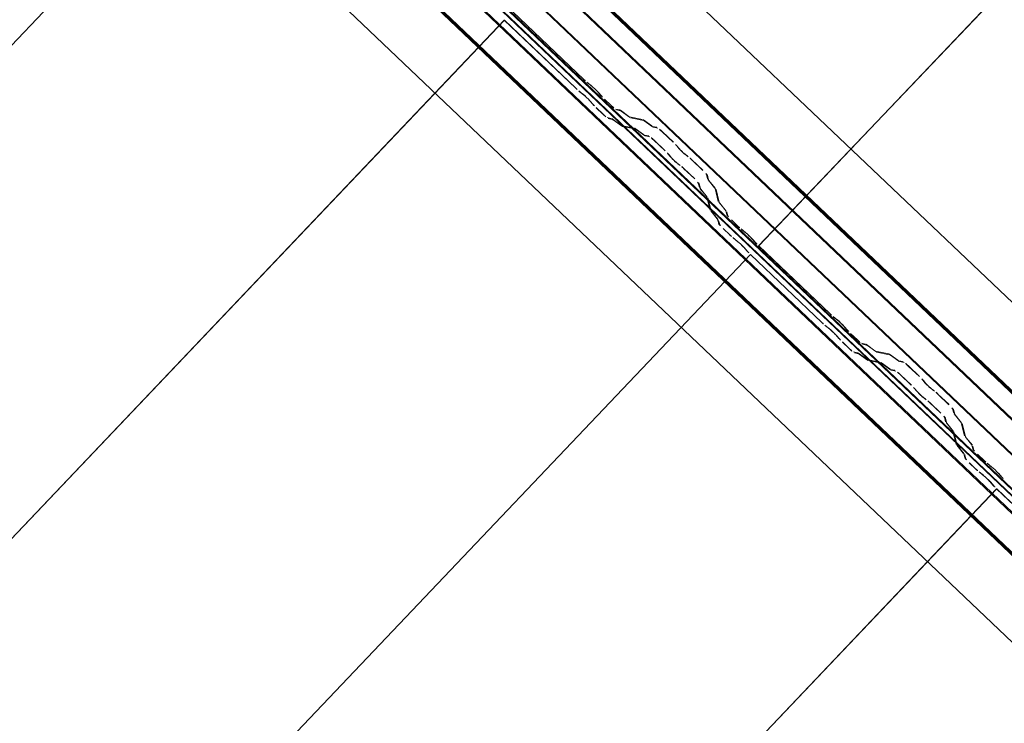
# Model space of a CAD drawing. Header units: metres. Extents: x 32343131.6 to 32343183.7, y 5699223.3 to 5699275.1.
# Tile 66 of 190: x 32343147.971 to 32343149.058, y 5699257.541 to 5699258.317. Entities that reach past the tile are written whole.
import ezdxf

# ---------------------------------------------------------------- set-up
doc = ezdxf.new("R2010")
doc.units = ezdxf.units.M
doc.layers.add('0-1', color=7, linetype='Continuous', lineweight=5)
for name, color, linetype, lineweight, true_color in [('A-ROOF-1', 7, 'Continuous', 5, 0xcccccc), ('E-POWR-CNDT-1', 5, 'Continuous', 70, 0x0000ff), ('S-BEAM-1', 7, 'Continuous', 5, 0xcccccc)]:
    doc.layers.add(name, color=color, linetype=linetype, lineweight=lineweight, true_color=true_color)

# ---------------------------------------------------------------- blocks, each defined once
blk = doc.blocks.new('Ortgang Hochpunkt1 - Ortgang Hochpunkt-3544518-TGA_190_LP5_GR_DA-TGA-01_G_')
at = {"layer": 'A-ROOF-1'}
for p, q in [((89.4753, -25.0355), (54.6993, 8.0497)), ((89.4753, -25.0355), (54.6993, 8.0497)), ((63.2512, -0.2922), (57.5048, 5.1749)), ((63.2498, -0.292), (57.505, 5.1735)), ((63.2425, -0.2912), (57.5061, 5.1663)), ((63.2414, -0.2911), (57.5063, 5.1651)), ((63.2234, -0.2932), (57.5051, 5.147)), ((57.5053, 5.1486), (63.2249, -0.293))]:
    blk.add_line(p, q, dxfattribs=at)
blk = doc.blocks.new('Wasserleitblech1 - Wasserleitblech-3545928-TGA_190_LP5_GR_DA-TGA-01_G_')
at = {"layer": 'A-ROOF-1'}
for p, q in [((97.5593, -16.5384), (62.7833, 16.5468)), ((97.5593, -16.5384), (62.7833, 16.5468)), ((71.5433, 8.4577), (65.8311, 13.8923)), ((65.8321, 13.8928), (71.5437, 8.4588)), ((71.5402, 8.422), (65.7959, 13.887)), ((71.54, 8.4233), (65.7972, 13.8869))]:
    blk.add_line(p, q, dxfattribs=at)
blk = doc.blocks.new('ARC_190_LPX_FM_Stellplätze_rvt-1-TGA_190_LP5_GR_DA-TGA-01_G_')
at = {"layer": 'S-BEAM-1'}
for p, q in [((32343148.7867, 5699258.0678), (32343157.049, 5699266.7523)), ((32343148.7867, 5699258.0678), (32343157.049, 5699266.7523)), ((32343148.7868, 5699258.0679), (32343157.0491, 5699266.7524)), ((32343148.7868, 5699258.0679), (32343157.0491, 5699266.7524)), ((32343139.972, 5699249.8908), (32343148.2343, 5699258.5753)), ((32343139.972, 5699249.8908), (32343148.2343, 5699258.5753)), ((32343139.9721, 5699249.8908), (32343148.2344, 5699258.5754)), ((32343139.9721, 5699249.8908), (32343148.2344, 5699258.5754)), ((32343148.515, 5699258.3263), (32343148.5938, 5699258.2513)), ((32343148.5939, 5699258.2514), (32343148.5151, 5699258.3264)), ((32343140.2437, 5699249.6323), (32343148.506, 5699258.3168)), ((32343140.2437, 5699249.6323), (32343148.506, 5699258.3168)), ((32343140.2438, 5699249.6324), (32343148.5061, 5699258.3169)), ((32343140.2438, 5699249.6324), (32343148.5061, 5699258.3169)), ((32343148.506, 5699258.3168), (32343148.5061, 5699258.3169)), ((32343148.5061, 5699258.3169), (32343148.506, 5699258.3168)), ((32343148.5848, 5699258.2418), (32343148.506, 5699258.3168)), ((32343148.5061, 5699258.3169), (32343148.5849, 5699258.2419)), ((32343148.6019, 5699258.2448), (32343148.5971, 5699258.2486)), ((32343148.5978, 5699258.2478), (32343148.6026, 5699258.244)), ((32343148.5881, 5699258.2391), (32343148.5928, 5699258.2353)), ((32343148.5935, 5699258.2345), (32343148.5888, 5699258.2383)), ((32343148.6087, 5699258.2381), (32343148.6127, 5699258.2336)), ((32343148.6136, 5699258.2329), (32343148.6095, 5699258.2375)), ((32343148.6037, 5699258.2241), (32343148.5997, 5699258.2286)), ((32343148.6005, 5699258.228), (32343148.6045, 5699258.2234)), ((32343148.6164, 5699258.2298), (32343148.624, 5699258.2226)), ((32343148.6241, 5699258.2227), (32343148.6165, 5699258.2299)), ((32343148.6149, 5699258.2131), (32343148.6074, 5699258.2203)), ((32343148.6075, 5699258.2204), (32343148.615, 5699258.2132)), ((32343148.6331, 5699258.218), (32343148.6287, 5699258.2189)), ((32343148.6297, 5699258.2179), (32343148.6342, 5699258.217)), ((32343148.6433, 5699258.2108), (32343148.6341, 5699258.2175)), ((32343148.635, 5699258.2165), (32343148.6442, 5699258.2099)), ((32343148.6586, 5699258.2074), (32343148.6441, 5699258.2103)), ((32343148.6196, 5699258.2095), (32343148.6241, 5699258.2086)), ((32343148.6252, 5699258.2075), (32343148.6207, 5699258.2084)), ((32343148.6251, 5699258.208), (32343148.6343, 5699258.2013)), ((32343148.6352, 5699258.2004), (32343148.626, 5699258.2071)), ((32343148.6351, 5699258.2009), (32343148.6496, 5699258.1979)), ((32343148.6506, 5699258.1969), (32343148.6362, 5699258.1998)), ((32343148.6452, 5699258.2093), (32343148.6597, 5699258.2064)), ((32343148.6688, 5699258.2002), (32343148.6596, 5699258.2068)), ((32343148.6604, 5699258.2059), (32343148.6697, 5699258.1992)), ((32343148.6745, 5699258.1987), (32343148.6696, 5699258.1997)), ((32343148.6506, 5699258.1973), (32343148.6598, 5699258.1907)), ((32343148.6606, 5699258.1898), (32343148.6514, 5699258.1964)), ((32343148.6606, 5699258.1902), (32343148.6655, 5699258.1892)), ((32343148.6666, 5699258.1882), (32343148.6616, 5699258.1892)), ((32343148.6707, 5699258.1987), (32343148.6756, 5699258.1977)), ((32343148.6802, 5699258.1939), (32343148.6925, 5699258.1822)), ((32343148.6926, 5699258.1823), (32343148.6803, 5699258.194)), ((32343148.6835, 5699258.1727), (32343148.6712, 5699258.1844)), ((32343148.6713, 5699258.1845), (32343148.6836, 5699258.1728)), ((32343148.696, 5699258.1786), (32343148.6978, 5699258.1764)), ((32343148.6987, 5699258.1756), (32343148.6969, 5699258.1778)), ((32343148.6887, 5699258.1669), (32343148.6869, 5699258.1691)), ((32343148.6879, 5699258.1683), (32343148.6897, 5699258.1661)), ((32343148.7082, 5699258.1671), (32343148.7059, 5699258.1688)), ((32343148.7067, 5699258.1679), (32343148.709, 5699258.1662)), ((32343148.6969, 5699258.1593), (32343148.6991, 5699258.1576)), ((32343148.7, 5699258.1567), (32343148.6977, 5699258.1584)), ((32343148.7252, 5699258.1513), (32343148.7128, 5699258.163)), ((32343148.7128, 5699258.1629), (32343148.7251, 5699258.1512)), ((32343148.7161, 5699258.1417), (32343148.7037, 5699258.1534)), ((32343148.7038, 5699258.1535), (32343148.7162, 5699258.1418)), ((32343148.7291, 5699258.1468), (32343148.7303, 5699258.1419)), ((32343148.7314, 5699258.1409), (32343148.7302, 5699258.1458)), ((32343148.7213, 5699258.1324), (32343148.7201, 5699258.1373)), ((32343148.7211, 5699258.1363), (32343148.7224, 5699258.1314)), ((32343148.731, 5699258.1409), (32343148.7381, 5699258.1321)), ((32343148.739, 5699258.1312), (32343148.7319, 5699258.1401)), ((32343148.729, 5699258.1226), (32343148.7219, 5699258.1314)), ((32343148.7229, 5699258.1306), (32343148.73, 5699258.1218)), ((32343148.7386, 5699258.1313), (32343148.7422, 5699258.117)), ((32343148.7433, 5699258.116), (32343148.7397, 5699258.1303)), ((32343148.7332, 5699258.1075), (32343148.7295, 5699258.1218)), ((32343148.7306, 5699258.1208), (32343148.7343, 5699258.1065)), ((32343148.7428, 5699258.116), (32343148.75, 5699258.1072)), ((32343148.7509, 5699258.1063), (32343148.7438, 5699258.1152)), ((32343148.7409, 5699258.0977), (32343148.7338, 5699258.1065)), ((32343148.7348, 5699258.1057), (32343148.7419, 5699258.0969)), ((32343148.7505, 5699258.1064), (32343148.7516, 5699258.102)), ((32343148.7527, 5699258.101), (32343148.7516, 5699258.1054)), ((32343148.7426, 5699258.0925), (32343148.7414, 5699258.0969)), ((32343148.7425, 5699258.0959), (32343148.7437, 5699258.0915)), ((32343148.7566, 5699258.0965), (32343148.7641, 5699258.0893)), ((32343148.7642, 5699258.0894), (32343148.7567, 5699258.0965)), ((32343148.7476, 5699258.0871), (32343148.7552, 5699258.0799)), ((32343148.7551, 5699258.0798), (32343148.7476, 5699258.087)), ((32343148.7721, 5699258.0828), (32343148.7674, 5699258.0866)), ((32343148.7681, 5699258.0858), (32343148.7728, 5699258.082)), ((32343148.7583, 5699258.0771), (32343148.7631, 5699258.0733)), ((32343148.7638, 5699258.0725), (32343148.759, 5699258.0763)), ((32343148.779, 5699258.0761), (32343148.783, 5699258.0716)), ((32343148.7838, 5699258.0709), (32343148.7798, 5699258.0755)), ((32343140.5154, 5699249.3738), (32343148.7777, 5699258.0583)), ((32343140.5154, 5699249.3738), (32343148.7777, 5699258.0583)), ((32343140.5155, 5699249.3739), (32343148.7778, 5699258.0584)), ((32343140.5155, 5699249.3739), (32343148.7778, 5699258.0584)), ((32343148.774, 5699258.0621), (32343148.7699, 5699258.0667)), ((32343148.7708, 5699258.066), (32343148.7748, 5699258.0614)), ((32343148.7777, 5699258.0583), (32343148.7778, 5699258.0584)), ((32343148.7778, 5699258.0584), (32343148.7777, 5699258.0583)), ((32343148.8565, 5699257.9833), (32343148.7777, 5699258.0583)), ((32343148.7778, 5699258.0584), (32343148.8566, 5699257.9834)), ((32343148.7868, 5699258.0679), (32343148.7867, 5699258.0678)), ((32343148.7867, 5699258.0678), (32343148.7868, 5699258.0679)), ((32343148.7867, 5699258.0678), (32343148.8655, 5699257.9928)), ((32343148.8656, 5699257.9929), (32343148.7868, 5699258.0679)), ((32343148.8735, 5699257.9863), (32343148.8688, 5699257.9901)), ((32343148.8695, 5699257.9893), (32343148.8743, 5699257.9855)), ((32343148.8598, 5699257.9806), (32343148.8645, 5699257.9768)), ((32343148.8652, 5699257.976), (32343148.8605, 5699257.9798)), ((32343148.8804, 5699257.9796), (32343148.8844, 5699257.9751)), ((32343148.8853, 5699257.9744), (32343148.8812, 5699257.979)), ((32343148.8881, 5699257.9713), (32343148.8956, 5699257.9641)), ((32343148.8957, 5699257.9642), (32343148.8882, 5699257.9714)), ((32343148.8754, 5699257.9656), (32343148.8714, 5699257.9702)), ((32343148.8722, 5699257.9695), (32343148.8762, 5699257.9649)), ((32343148.8866, 5699257.9547), (32343148.8791, 5699257.9618)), ((32343148.8792, 5699257.9619), (32343148.8867, 5699257.9548)), ((32343148.9048, 5699257.9596), (32343148.9004, 5699257.9605)), ((32343148.8913, 5699257.951), (32343148.8958, 5699257.9501)), ((32343148.8968, 5699257.949), (32343148.8924, 5699257.95)), ((32343148.8968, 5699257.9495), (32343148.906, 5699257.9428)), ((32343148.9014, 5699257.9594), (32343148.9059, 5699257.9585)), ((32343148.915, 5699257.9523), (32343148.9058, 5699257.959)), ((32343148.9067, 5699257.9581), (32343148.9159, 5699257.9514)), ((32343148.9303, 5699257.9489), (32343148.9158, 5699257.9519)), ((32343148.9169, 5699257.9508), (32343148.9313, 5699257.9479)), ((32343148.9069, 5699257.9419), (32343148.8976, 5699257.9486)), ((32343148.9068, 5699257.9424), (32343148.9213, 5699257.9394)), ((32343148.9223, 5699257.9384), (32343148.9078, 5699257.9413)), ((32343148.9222, 5699257.9389), (32343148.9315, 5699257.9322)), ((32343148.9405, 5699257.9417), (32343148.9313, 5699257.9483)), ((32343148.9321, 5699257.9474), (32343148.9413, 5699257.9408)), ((32343148.9462, 5699257.9402), (32343148.9413, 5699257.9412)), ((32343148.9423, 5699257.9402), (32343148.9473, 5699257.9392)), ((32343148.9323, 5699257.9313), (32343148.9231, 5699257.9379)), ((32343148.9323, 5699257.9317), (32343148.9372, 5699257.9307)), ((32343148.9383, 5699257.9297), (32343148.9333, 5699257.9307)), ((32343148.9519, 5699257.9354), (32343148.9642, 5699257.9237)), ((32343148.9643, 5699257.9238), (32343148.952, 5699257.9355)), ((32343148.9552, 5699257.9142), (32343148.9429, 5699257.9259)), ((32343148.943, 5699257.926), (32343148.9553, 5699257.9143)), ((32343148.9677, 5699257.9201), (32343148.9694, 5699257.9179)), ((32343148.9704, 5699257.9171), (32343148.9686, 5699257.9193)), ((32343148.9604, 5699257.9084), (32343148.9586, 5699257.9106)), ((32343148.9596, 5699257.9098), (32343148.9614, 5699257.9076)), ((32343148.9799, 5699257.9086), (32343148.9776, 5699257.9103)), ((32343148.9784, 5699257.9094), (32343148.9807, 5699257.9077)), ((32343148.9685, 5699257.9008), (32343148.9708, 5699257.8991)), ((32343148.9717, 5699257.8982), (32343148.9694, 5699257.8999)), ((32343148.9877, 5699257.8832), (32343148.9754, 5699257.895)), ((32343148.9755, 5699257.8951), (32343148.9878, 5699257.8833)), ((32343148.9844, 5699257.9044), (32343148.9968, 5699257.8927)), ((32343148.9969, 5699257.8928), (32343148.9845, 5699257.9045)), ((32343149.0008, 5699257.8883), (32343149.002, 5699257.8834)), ((32343149.0031, 5699257.8824), (32343149.0019, 5699257.8873)), ((32343148.993, 5699257.8739), (32343148.9917, 5699257.8788)), ((32343148.9928, 5699257.8778), (32343148.9941, 5699257.8729)), ((32343149.0026, 5699257.8825), (32343149.0097, 5699257.8736)), ((32343149.0107, 5699257.8728), (32343149.0036, 5699257.8816)), ((32343149.0007, 5699257.8641), (32343148.9936, 5699257.873)), ((32343148.9946, 5699257.8722), (32343149.0017, 5699257.8633)), ((32343149.0049, 5699257.849), (32343149.0012, 5699257.8633)), ((32343149.0023, 5699257.8623), (32343149.006, 5699257.848)), ((32343149.0103, 5699257.8728), (32343149.0139, 5699257.8585)), ((32343149.015, 5699257.8575), (32343149.0113, 5699257.8718)), ((32343149.0145, 5699257.8575), (32343149.0216, 5699257.8487)), ((32343149.0226, 5699257.8479), (32343149.0155, 5699257.8567)), ((32343149.0126, 5699257.8392), (32343149.0055, 5699257.8481)), ((32343149.0065, 5699257.8472), (32343149.0136, 5699257.8384)), ((32343149.0222, 5699257.8479), (32343149.0233, 5699257.8435)), ((32343149.0244, 5699257.8425), (32343149.0232, 5699257.8469)), ((32343149.0143, 5699257.834), (32343149.0131, 5699257.8384)), ((32343149.0142, 5699257.8374), (32343149.0153, 5699257.833)), ((32343149.0283, 5699257.838), (32343149.0358, 5699257.8308)), ((32343149.0359, 5699257.8309), (32343149.0284, 5699257.8381)), ((32343149.0268, 5699257.8213), (32343149.0192, 5699257.8285)), ((32343149.0193, 5699257.8286), (32343149.0269, 5699257.8214)), ((32343149.0438, 5699257.8243), (32343149.039, 5699257.8281)), ((32343149.0398, 5699257.8273), (32343149.0445, 5699257.8235)), ((32343149.03, 5699257.8186), (32343149.0348, 5699257.8148)), ((32343149.0355, 5699257.814), (32343149.0307, 5699257.8178)), ((32343149.0457, 5699257.8036), (32343149.0416, 5699257.8082)), ((32343149.0507, 5699257.8177), (32343149.0547, 5699257.8131)), ((32343149.0555, 5699257.8124), (32343149.0515, 5699257.817)), ((32343140.7871, 5699249.1153), (32343149.0494, 5699257.7998)), ((32343140.7871, 5699249.1153), (32343149.0494, 5699257.7998)), ((32343140.7872, 5699249.1154), (32343149.0495, 5699257.7999)), ((32343140.7872, 5699249.1154), (32343149.0495, 5699257.7999)), ((32343149.0425, 5699257.8075), (32343149.0465, 5699257.803)), ((32343149.0494, 5699257.7998), (32343149.0495, 5699257.7999)), ((32343149.0495, 5699257.7999), (32343149.0494, 5699257.7998)), ((32343149.1282, 5699257.7248), (32343149.0494, 5699257.7998)), ((32343149.0495, 5699257.7999), (32343149.1283, 5699257.7249))]:
    blk.add_line(p, q, dxfattribs=at)
for centre, major_axis, ratio, start_param, end_param in [((32343148.5943, 5699258.2518), (-0.00543, 0.00517), 0.087156, 1.570796, 2.355301), ((32343148.5943, 5699258.2518), (-0.00435, 0.00414), 0.087155, 1.570796, 2.355303), ((32343148.6054, 5699258.2408), (-0.00543, 0.00517), 0.087156, 3.927882, 5.496897), ((32343148.6054, 5699258.2408), (-0.00435, 0.00414), 0.087156, 3.927881, 5.496895), ((32343148.5853, 5699258.2423), (-0.00543, 0.00517), 0.087155, 1.570796, 2.355303), ((32343148.5853, 5699258.2423), (-0.00435, 0.00414), 0.087156, 1.570796, 2.3553), ((32343148.5964, 5699258.2313), (-0.00543, 0.00517), 0.087156, 3.92788, 5.496895), ((32343148.5964, 5699258.2313), (-0.00435, 0.00414), 0.087155, 3.927883, 5.496898), ((32343148.6169, 5699258.2302), (-0.00543, 0.00517), 0.087156, 0.78629, 1.570796), ((32343148.6169, 5699258.2302), (-0.00435, 0.00414), 0.087156, 0.786288, 1.570796), ((32343148.6079, 5699258.2208), (-0.00543, 0.00517), 0.087156, 0.786289, 1.570796), ((32343148.6079, 5699258.2208), (-0.00435, 0.00414), 0.087156, 0.78629, 1.570796), ((32343148.6244, 5699258.2231), (-0.00543, 0.00517), 0.087156, 1.570796, 3.003603), ((32343148.6244, 5699258.2231), (-0.00435, 0.00414), 0.087156, 1.570797, 3.003604), ((32343148.6154, 5699258.2136), (-0.00543, 0.00517), 0.087155, 1.570797, 3.003604), ((32343148.6154, 5699258.2136), (-0.00435, 0.00414), 0.087156, 1.570796, 3.0036), ((32343148.6384, 5699258.2129), (-0.00543, 0.00517), 0.087156, 5.711273, 6.145191), ((32343148.6384, 5699258.2129), (-0.00435, 0.00414), 0.087155, 5.711274, 6.145197), ((32343148.6399, 5699258.2145), (-0.00435, 0.00414), 0.087155, 2.569674, 3.003604), ((32343148.6294, 5699258.2034), (-0.00543, 0.00517), 0.087155, 5.711273, 6.145197), ((32343148.6294, 5699258.2034), (-0.00435, 0.00414), 0.087156, 5.711273, 6.145193), ((32343148.6308, 5699258.205), (-0.00435, 0.00414), 0.087156, 2.56968, 3.00361), ((32343148.6308, 5699258.205), (-0.00543, 0.00517), 0.087156, 2.569678, 3.003604), ((32343148.6399, 5699258.2145), (-0.00543, 0.00517), 0.087156, 2.569681, 3.003607), ((32343148.6639, 5699258.2022), (-0.00543, 0.00517), 0.087156, 5.711273, 6.145191), ((32343148.6639, 5699258.2022), (-0.00435, 0.00414), 0.087155, 5.711275, 6.145197), ((32343148.6653, 5699258.2038), (-0.00435, 0.00414), 0.087156, 2.569675, 3.003604), ((32343148.6653, 5699258.2038), (-0.00543, 0.00517), 0.087156, 2.569681, 3.003609), ((32343148.6549, 5699258.1927), (-0.00543, 0.00517), 0.087156, 5.711273, 6.145197), ((32343148.6549, 5699258.1927), (-0.00435, 0.00414), 0.087156, 5.711273, 6.145193), ((32343148.6563, 5699258.1944), (-0.00435, 0.00414), 0.087156, 2.569681, 3.003602), ((32343148.6563, 5699258.1944), (-0.00543, 0.00517), 0.087156, 2.569682, 3.003604), ((32343148.6708, 5699258.184), (-0.00543, 0.00517), 0.087155, 4.712389, 6.145197), ((32343148.6798, 5699258.1935), (-0.00543, 0.00517), 0.087155, 4.712389, 6.145195), ((32343148.6798, 5699258.1935), (-0.00435, 0.00414), 0.087155, 4.71239, 6.145197), ((32343148.6708, 5699258.184), (-0.00435, 0.00414), 0.087156, 4.712389, 6.145196), ((32343148.6922, 5699258.1818), (-0.00435, 0.00414), 0.087156, 3.741012, 4.712389), ((32343148.6922, 5699258.1818), (-0.00543, 0.00517), 0.087156, 3.74101, 4.712389), ((32343148.6831, 5699258.1723), (-0.00435, 0.00414), 0.087156, 3.74101, 4.712389), ((32343148.6831, 5699258.1723), (-0.00543, 0.00517), 0.087156, 3.74101, 4.712389), ((32343148.6935, 5699258.1629), (-0.00543, 0.00517), 0.087156, 0.599418, 2.542175), ((32343148.7025, 5699258.1724), (-0.00543, 0.00517), 0.087156, 0.599417, 2.542175), ((32343148.7025, 5699258.1724), (-0.00435, 0.00414), 0.087156, 0.599418, 2.542176), ((32343148.6935, 5699258.1629), (-0.00435, 0.00414), 0.087156, 0.599417, 2.542175), ((32343148.7034, 5699258.1531), (-0.00543, 0.00517), 0.087156, 4.712389, 5.683768), ((32343148.7034, 5699258.1531), (-0.00435, 0.00414), 0.087156, 4.712389, 5.683765), ((32343148.7124, 5699258.1625), (-0.00543, 0.00517), 0.087156, 4.712389, 5.68377), ((32343148.7124, 5699258.1625), (-0.00435, 0.00414), 0.087156, 4.712389, 5.683768), ((32343148.7247, 5699258.1508), (-0.00435, 0.00414), 0.087156, 3.279585, 4.712389), ((32343148.7247, 5699258.1508), (-0.00543, 0.00517), 0.087156, 3.279581, 4.712389), ((32343148.7157, 5699258.1413), (-0.00435, 0.00414), 0.087156, 3.279581, 4.712389), ((32343148.7157, 5699258.1413), (-0.00543, 0.00517), 0.087156, 3.279582, 4.712389), ((32343148.7358, 5699258.1368), (-0.00543, 0.00517), 0.087156, 0.137988, 0.571915), ((32343148.7358, 5699258.1368), (-0.00435, 0.00414), 0.087156, 0.137993, 0.571912), ((32343148.7267, 5699258.1274), (-0.00543, 0.00517), 0.087156, 0.137983, 0.571912), ((32343148.7267, 5699258.1274), (-0.00435, 0.00414), 0.087156, 0.137989, 0.571912), ((32343148.7342, 5699258.1353), (-0.00435, 0.00414), 0.087156, 3.279587, 3.713505), ((32343148.7342, 5699258.1353), (-0.00543, 0.00517), 0.087156, 3.279581, 3.713504), ((32343148.7252, 5699258.1259), (-0.00435, 0.00414), 0.087156, 3.279581, 3.713507), ((32343148.7252, 5699258.1259), (-0.00543, 0.00517), 0.087156, 3.279585, 3.713505), ((32343148.7477, 5699258.1119), (-0.00543, 0.00517), 0.087156, 0.137988, 0.571912), ((32343148.7477, 5699258.1119), (-0.00435, 0.00414), 0.087156, 0.137985, 0.571912), ((32343148.7386, 5699258.1024), (-0.00543, 0.00517), 0.087156, 0.137992, 0.571912), ((32343148.7386, 5699258.1024), (-0.00435, 0.00414), 0.087156, 0.137988, 0.571906), ((32343148.7461, 5699258.1104), (-0.00435, 0.00414), 0.087156, 3.279583, 3.713505), ((32343148.7461, 5699258.1104), (-0.00543, 0.00517), 0.087156, 3.279581, 3.713507), ((32343148.757, 5699258.0969), (-0.00543, 0.00517), 0.087156, 0.137988, 1.570796), ((32343148.7371, 5699258.1009), (-0.00435, 0.00414), 0.087156, 3.279581, 3.713504), ((32343148.7371, 5699258.1009), (-0.00543, 0.00517), 0.087156, 3.279582, 3.713505), ((32343148.748, 5699258.0874), (-0.00543, 0.00517), 0.087156, 0.13799, 1.570796), ((32343148.748, 5699258.0874), (-0.00435, 0.00414), 0.087156, 0.137988, 1.570796), ((32343148.757, 5699258.0969), (-0.00435, 0.00414), 0.087156, 0.137991, 1.570796), ((32343148.7555, 5699258.0803), (-0.00543, 0.00517), 0.087155, 1.570796, 2.355303), ((32343148.7555, 5699258.0803), (-0.00435, 0.00414), 0.087155, 1.570797, 2.355301), ((32343148.7645, 5699258.0898), (-0.00543, 0.00517), 0.087156, 1.570796, 2.355305), ((32343148.7645, 5699258.0898), (-0.00435, 0.00414), 0.087156, 1.570796, 2.355303), ((32343148.7756, 5699258.0788), (-0.00543, 0.00517), 0.087156, 3.927882, 5.496895), ((32343148.7756, 5699258.0788), (-0.00435, 0.00414), 0.087156, 3.927882, 5.496895), ((32343148.7666, 5699258.0693), (-0.00543, 0.00517), 0.087156, 3.927882, 5.496895), ((32343148.7666, 5699258.0693), (-0.00435, 0.00414), 0.087156, 3.927882, 5.496897), ((32343148.7872, 5699258.0683), (-0.00543, 0.00517), 0.087156, 0.786289, 1.570796), ((32343148.7872, 5699258.0683), (-0.00435, 0.00414), 0.087156, 0.78629, 1.570796), ((32343148.7781, 5699258.0588), (-0.00543, 0.00517), 0.087156, 0.78629, 1.570796), ((32343148.7781, 5699258.0588), (-0.00435, 0.00414), 0.087156, 0.78629, 1.570796), ((32343148.866, 5699257.9933), (-0.00543, 0.00517), 0.087156, 1.570796, 2.355305), ((32343148.866, 5699257.9933), (-0.00435, 0.00414), 0.087155, 1.570797, 2.355303), ((32343148.857, 5699257.9838), (-0.00543, 0.00517), 0.087156, 1.570796, 2.355303), ((32343148.857, 5699257.9838), (-0.00435, 0.00414), 0.087156, 1.570797, 2.3553), ((32343148.8771, 5699257.9823), (-0.00543, 0.00517), 0.087156, 3.927883, 5.496896), ((32343148.8771, 5699257.9823), (-0.00435, 0.00414), 0.087156, 3.927882, 5.496896), ((32343148.868, 5699257.9728), (-0.00543, 0.00517), 0.087156, 3.92788, 5.496895), ((32343148.868, 5699257.9728), (-0.00435, 0.00414), 0.087156, 3.927883, 5.496898), ((32343148.8886, 5699257.9718), (-0.00543, 0.00517), 0.087156, 0.786289, 1.570796), ((32343148.8886, 5699257.9718), (-0.00435, 0.00414), 0.087156, 0.786289, 1.570796), ((32343148.8796, 5699257.9623), (-0.00543, 0.00517), 0.087156, 0.78629, 1.570796), ((32343148.8796, 5699257.9623), (-0.00435, 0.00414), 0.087156, 0.78629, 1.570796), ((32343148.8961, 5699257.9646), (-0.00543, 0.00517), 0.087155, 1.570797, 3.003603), ((32343148.8961, 5699257.9646), (-0.00435, 0.00414), 0.087155, 1.570797, 3.003604), ((32343148.8871, 5699257.9551), (-0.00543, 0.00517), 0.087155, 1.570796, 3.003604), ((32343148.8871, 5699257.9551), (-0.00435, 0.00414), 0.087156, 1.570796, 3.003602), ((32343148.9011, 5699257.9449), (-0.00543, 0.00517), 0.087156, 5.711274, 6.145196), ((32343148.9101, 5699257.9544), (-0.00543, 0.00517), 0.087156, 5.711273, 6.145194), ((32343148.9101, 5699257.9544), (-0.00435, 0.00414), 0.087156, 5.711276, 6.145196), ((32343148.9115, 5699257.956), (-0.00435, 0.00414), 0.087156, 2.569679, 3.003604), ((32343148.9115, 5699257.956), (-0.00543, 0.00517), 0.087156, 2.569681, 3.003609), ((32343148.9011, 5699257.9449), (-0.00435, 0.00414), 0.087155, 5.711273, 6.145193), ((32343148.9025, 5699257.9465), (-0.00435, 0.00414), 0.087155, 2.569681, 3.003601), ((32343148.9025, 5699257.9465), (-0.00543, 0.00517), 0.087156, 2.569682, 3.003604), ((32343148.9266, 5699257.9343), (-0.00543, 0.00517), 0.087156, 5.711274, 6.145196), ((32343148.9356, 5699257.9437), (-0.00543, 0.00517), 0.087156, 5.711273, 6.145194), ((32343148.9356, 5699257.9437), (-0.00435, 0.00414), 0.087156, 5.711276, 6.145196), ((32343148.937, 5699257.9454), (-0.00435, 0.00414), 0.087156, 2.56968, 3.003604), ((32343148.937, 5699257.9454), (-0.00543, 0.00517), 0.087155, 2.569681, 3.003605), ((32343148.9515, 5699257.935), (-0.00543, 0.00517), 0.087156, 4.712389, 6.145197), ((32343148.9515, 5699257.935), (-0.00435, 0.00414), 0.087156, 4.71239, 6.145197), ((32343148.9266, 5699257.9343), (-0.00435, 0.00414), 0.087156, 5.711273, 6.145195), ((32343148.928, 5699257.9359), (-0.00435, 0.00414), 0.087156, 2.569681, 3.0036), ((32343148.928, 5699257.9359), (-0.00543, 0.00517), 0.087156, 2.569681, 3.003604), ((32343148.9425, 5699257.9256), (-0.00543, 0.00517), 0.087156, 4.712389, 6.145196), ((32343148.9425, 5699257.9256), (-0.00435, 0.00414), 0.087156, 4.712389, 6.145195), ((32343148.9639, 5699257.9233), (-0.00435, 0.00414), 0.087156, 3.74101, 4.712389), ((32343148.9639, 5699257.9233), (-0.00543, 0.00517), 0.087156, 3.74101, 4.712389), ((32343148.9742, 5699257.9139), (-0.00543, 0.00517), 0.087155, 0.599417, 2.542176), ((32343148.9742, 5699257.9139), (-0.00435, 0.00414), 0.087156, 0.599418, 2.542176), ((32343148.9548, 5699257.9138), (-0.00435, 0.00414), 0.087156, 3.74101, 4.712389), ((32343148.9548, 5699257.9138), (-0.00543, 0.00517), 0.087156, 3.741011, 4.712389), ((32343148.9652, 5699257.9044), (-0.00543, 0.00517), 0.087156, 0.599419, 2.542176), ((32343148.9652, 5699257.9044), (-0.00435, 0.00414), 0.087156, 0.599417, 2.542179), ((32343148.9841, 5699257.9041), (-0.00543, 0.00517), 0.087156, 4.712389, 5.683769), ((32343148.9841, 5699257.9041), (-0.00435, 0.00414), 0.087156, 4.712389, 5.683768), ((32343148.9751, 5699257.8946), (-0.00543, 0.00517), 0.087156, 4.712389, 5.683768), ((32343148.9751, 5699257.8946), (-0.00435, 0.00414), 0.087156, 4.712389, 5.683767), ((32343148.9964, 5699257.8923), (-0.00435, 0.00414), 0.087156, 3.279584, 4.712389), ((32343148.9964, 5699257.8923), (-0.00543, 0.00517), 0.087156, 3.279581, 4.712389), ((32343148.9874, 5699257.8829), (-0.00435, 0.00414), 0.087156, 3.279581, 4.712389), ((32343148.9874, 5699257.8829), (-0.00543, 0.00517), 0.087156, 3.279583, 4.712389), ((32343148.9984, 5699257.8689), (-0.00543, 0.00517), 0.087156, 0.137993, 0.571912), ((32343149.0075, 5699257.8784), (-0.00543, 0.00517), 0.087156, 0.137989, 0.571915), ((32343149.0075, 5699257.8784), (-0.00435, 0.00414), 0.087156, 0.137991, 0.571912), ((32343149.0059, 5699257.8769), (-0.00435, 0.00414), 0.087156, 3.279576, 3.713505), ((32343148.9984, 5699257.8689), (-0.00435, 0.00414), 0.087155, 0.137989, 0.57191), ((32343148.9969, 5699257.8674), (-0.00435, 0.00414), 0.087156, 3.279581, 3.713507), ((32343148.9969, 5699257.8674), (-0.00543, 0.00517), 0.087156, 3.279584, 3.713505), ((32343149.0059, 5699257.8769), (-0.00543, 0.00517), 0.087156, 3.279581, 3.713501), ((32343149.0193, 5699257.8535), (-0.00543, 0.00517), 0.087156, 0.137989, 0.571914), ((32343149.0193, 5699257.8535), (-0.00435, 0.00414), 0.087155, 0.137997, 0.571912), ((32343149.0103, 5699257.844), (-0.00543, 0.00517), 0.087156, 0.137992, 0.571912), ((32343149.0103, 5699257.844), (-0.00435, 0.00414), 0.087156, 0.137989, 0.571913), ((32343149.0178, 5699257.8519), (-0.00435, 0.00414), 0.087156, 3.279581, 3.713504), ((32343149.0178, 5699257.8519), (-0.00543, 0.00517), 0.087156, 3.279581, 3.713507), ((32343149.0287, 5699257.8384), (-0.00543, 0.00517), 0.087156, 0.137988, 1.570796), ((32343149.0287, 5699257.8384), (-0.00435, 0.00414), 0.087156, 0.13799, 1.570796), ((32343149.0088, 5699257.8425), (-0.00435, 0.00414), 0.087156, 3.279581, 3.713506), ((32343149.0088, 5699257.8425), (-0.00543, 0.00517), 0.087156, 3.279581, 3.713505), ((32343149.0197, 5699257.829), (-0.00543, 0.00517), 0.087156, 0.137989, 1.570796), ((32343149.0197, 5699257.829), (-0.00435, 0.00414), 0.087156, 0.137988, 1.570796), ((32343149.0362, 5699257.8313), (-0.00543, 0.00517), 0.087156, 1.570796, 2.355304), ((32343149.0362, 5699257.8313), (-0.00435, 0.00414), 0.087156, 1.570797, 2.355303), ((32343149.0272, 5699257.8218), (-0.00543, 0.00517), 0.087155, 1.570797, 2.355303), ((32343149.0272, 5699257.8218), (-0.00435, 0.00414), 0.087155, 1.570797, 2.355299), ((32343149.0473, 5699257.8203), (-0.00543, 0.00517), 0.087156, 3.927882, 5.496895), ((32343149.0473, 5699257.8203), (-0.00435, 0.00414), 0.087156, 3.927881, 5.496895), ((32343149.0383, 5699257.8108), (-0.00543, 0.00517), 0.087156, 3.927883, 5.496895), ((32343149.0383, 5699257.8108), (-0.00435, 0.00414), 0.087156, 3.927883, 5.496899), ((32343149.0588, 5699257.8098), (-0.00543, 0.00517), 0.087156, 0.78629, 1.570796), ((32343149.0588, 5699257.8098), (-0.00435, 0.00414), 0.087156, 0.786288, 1.570796), ((32343149.0498, 5699257.8003), (-0.00543, 0.00517), 0.087156, 0.786292, 1.570796), ((32343149.0498, 5699257.8003), (-0.00435, 0.00414), 0.087156, 0.78629, 1.570796)]:
    blk.add_ellipse(centre, major_axis=major_axis, ratio=ratio, start_param=start_param, end_param=end_param, dxfattribs=at)
at = {"layer": 'A-ROOF-1'}
for name, p in [('Ortgang Hochpunkt1 - Ortgang Hochpunkt-3544518-TGA_190_LP5_GR_DA-TGA-01_G_', (32343086.0386, 5699257.8795)), ('Wasserleitblech1 - Wasserleitblech-3545928-TGA_190_LP5_GR_DA-TGA-01_G_', (32343077.7673, 5699249.1855))]:
    blk.add_blockref(name, p, dxfattribs=at)

msp = doc.modelspace()

# ---------------------------------------------------------------- linework, layer by layer
at = {"layer": 'E-POWR-CNDT-1'}
for p, q in [((32343140.69561, 5699265.87038), (32343149.32257, 5699257.66286)), ((32343140.60652, 5699265.77675), (32343149.23342, 5699257.56929))]:
    msp.add_line(p, q, dxfattribs=at)

# ---------------------------------------------------------------- block references
at = {"layer": '0-1'}
msp.add_blockref('ARC_190_LPX_FM_Stellplätze_rvt-1-TGA_190_LP5_GR_DA-TGA-01_G_', (0, 0), dxfattribs=at)

doc.saveas('drawing.dxf')
